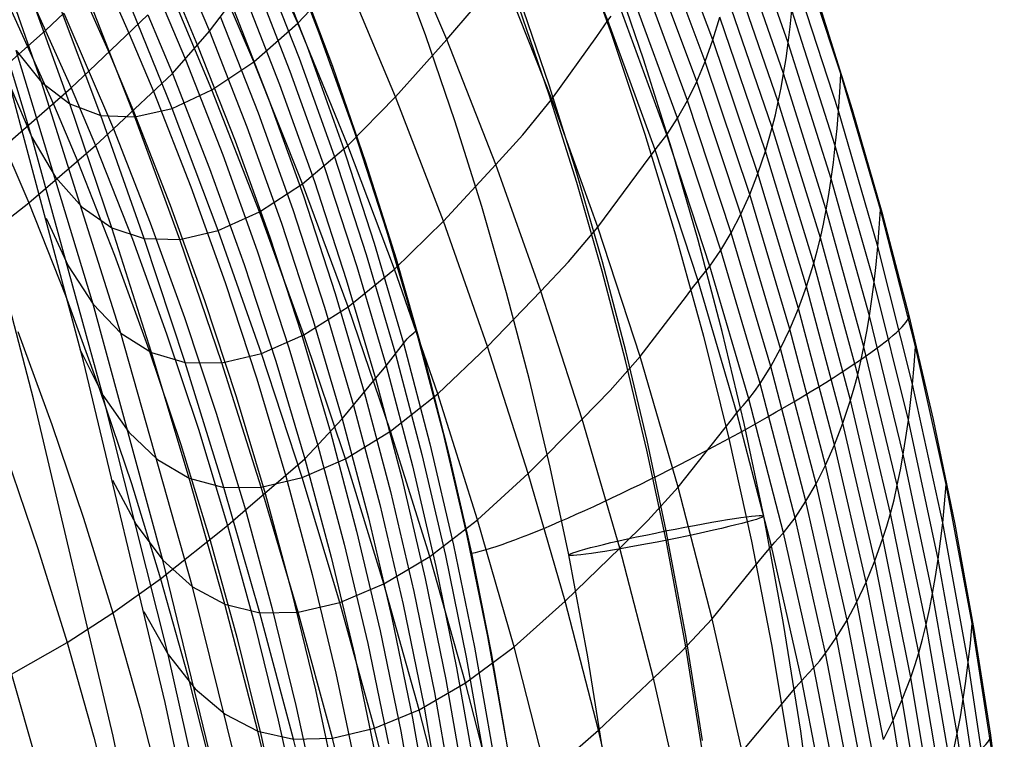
# Model space of a CAD drawing. Extents: x -919 to -345, y -585 to -19.
# Tile 86 of 123: x -397 to -347, y -287 to -251. Entities that reach past the tile are written whole.
import ezdxf

# ---------------------------------------------------------------- set-up
doc = ezdxf.new("R2010")
doc.units = 0
doc.layers.add('SCHIUMATO', color=84, linetype='CONTINUOUS')
doc.layers.add('TELAIO', color=3, linetype='CONTINUOUS')

msp = doc.modelspace()

# ---------------------------------------------------------------- linework, layer by layer
at = {"layer": 'SCHIUMATO'}
for p, q in [((-395.487, -254.375, 10.836), (-399.881, -241.877, 10.986)), ((-395.979, -257.152, -20.56), (-399.872, -244.271, -20.401)), ((-366.982, -251.283, 183.13), (-369.563, -244.855, 183.318)), ((-382.593, -251.418, 121.172), (-385.281, -245.342, 121.264)), ((-361.703, -252.256, 197.205), (-364.192, -245.611, 197.593)), ((-357.915, -252.406, 208.888), (-360.306, -245.656, 209.254)), ((-375.094, -252.229, 152.345), (-377.747, -246.01, 152.483)), ((-362.093, -253.335, 194.803), (-364.559, -246.708, 195.176)), ((-383.441, -247, 220.324), (-381.526, -251.899, 220.084)), ((-368.602, -246.99, 228.175), (-366.796, -251.97, 227.951)), ((-358.141, -253.947, 206.491), (-360.506, -247.185, 206.865)), ((-355.271, -253.969, 215.471), (-357.512, -247.193, 215.835)), ((-384.802, -253.354, 105.41), (-387.416, -247.287, 105.478)), ((-384.027, -247.701, 217.172), (-382.121, -252.578, 216.947)), ((-362.518, -254.348, 192.41), (-364.963, -247.741, 192.762)), ((-386.906, -254.772, 89.572), (-389.445, -248.703, 89.613)), ((-384.425, -248.321, 213.971), (-382.52, -253.18, 213.755)), ((-358.41, -255.367, 204.073), (-360.748, -248.603, 204.454)), ((-396.582, -248.905, 173.782), (-393.99, -254.661, 173.76)), ((-392.358, -249.028, 185.833), (-391.071, -251.948, 185.779)), ((-388.288, -248.851, 198.648), (-387.038, -251.822, 198.547)), ((-384.884, -248.976, 210.785), (-382.982, -253.82, 210.573)), ((-382.648, -248.814, 220.206), (-380.847, -253.583, 219.974)), ((-382.593, -251.418, 121.172), (-380.256, -248.947, 136.882)), ((-377.669, -255.123, 136.772), (-380.256, -248.947, 136.882)), ((-369.804, -255.24, 167.741), (-372.324, -248.877, 167.915)), ((-362.982, -255.298, 190.029), (-365.406, -248.713, 190.351)), ((-355.382, -255.815, 213.212), (-357.599, -249.012, 213.571)), ((-394.066, -255.464, 26.561), (-396.292, -249.261, 26.625)), ((-388.909, -255.697, 73.811), (-391.369, -249.613, 73.858)), ((-388.875, -249.567, 195.686), (-387.628, -252.533, 195.598)), ((-387.038, -251.822, 198.547), (-385.4, -249.672, 207.617)), ((-385.4, -249.672, 207.617), (-383.504, -254.504, 207.403)), ((-363.484, -256.196, 187.658), (-365.89, -249.635, 187.944)), ((-397.467, -249.742, 169.741), (-394.879, -255.484, 169.726)), ((-392.501, -256.051, 42.289), (-394.805, -249.899, 42.348)), ((-393.365, -249.996, 181.821), (-392.088, -252.903, 181.788)), ((-390.784, -256.13, 58.028), (-393.166, -250.018, 58.081)), ((-358.718, -256.658, 201.648), (-361.031, -249.903, 202.033)), ((-389.491, -250.28, 192.735), (-388.247, -253.241, 192.654)), ((-385.943, -250.398, 204.46), (-384.055, -255.223, 204.241)), ((-364.027, -257.028, 185.294), (-366.415, -250.492, 185.535)), ((-356.311, -250.622, 215.655), (-354.69, -255.749, 215.377)), ((-395.262, -251.772, 173.77), (-394.361, -250.915, 177.81)), ((-394.361, -250.915, 177.81), (-391.865, -256.73, 177.773)), ((-393.088, -253.812, 177.792), (-390.136, -250.988, 189.795)), ((-390.136, -250.988, 189.795), (-388.898, -253.945, 189.717)), ((-386.478, -251.108, 201.5), (-384.589, -255.923, 201.313)), ((-375.094, -252.229, 152.345), (-373.759, -250.693, 159.873)), ((-366.982, -251.283, 183.13), (-366.82, -251.059, 183.861)), ((-361.703, -252.256, 197.205), (-361.349, -251.111, 199.615)), ((-359.061, -257.851, 199.232), (-361.349, -251.111, 199.615)), ((-357.819, -251.593, 210.076), (-357.734, -250.755, 211.253)), ((-355.542, -257.581, 210.894), (-357.734, -250.755, 211.253)), ((-393.377, -268.416, -36.265), (-397.929, -251.353, -36.081)), ((-384.802, -253.354, 105.41), (-382.593, -251.418, 121.172)), ((-380.073, -257.567, 121.085), (-382.593, -251.418, 121.172)), ((-367.546, -252.086, 180.274), (-366.982, -251.283, 183.13)), ((-364.609, -257.791, 182.942), (-366.982, -251.283, 183.13)), ((-357.915, -252.406, 208.888), (-357.819, -251.593, 210.076)), ((-398.594, -254.714, 158.65), (-395.262, -251.772, 173.77)), ((-391.071, -251.948, 185.779), (-389.837, -254.891, 185.726)), ((-388.898, -253.945, 189.717), (-387.038, -251.822, 198.547)), ((-387.038, -251.822, 198.547), (-385.152, -256.628, 198.386)), ((-381.526, -251.899, 220.084), (-379.754, -256.852, 219.839)), ((-369.804, -255.24, 167.741), (-367.546, -252.086, 180.274)), ((-366.796, -251.97, 227.951), (-365.123, -256.995, 227.723)), ((-387.628, -252.533, 195.598), (-385.744, -257.33, 195.458)), ((-382.121, -252.578, 216.947), (-380.36, -257.508, 216.716)), ((-377.669, -255.123, 136.772), (-375.094, -252.229, 152.345)), ((-372.631, -258.525, 152.208), (-375.094, -252.229, 152.345)), ((-362.093, -253.335, 194.803), (-361.703, -252.256, 197.205)), ((-359.438, -258.978, 196.83), (-361.703, -252.256, 197.205)), ((-358.023, -253.191, 207.693), (-357.915, -252.406, 208.888)), ((-355.749, -259.248, 208.526), (-357.915, -252.406, 208.888)), ((-396.761, -252.789, -4.836), (-395.487, -254.375, 10.836)), ((-392.891, -265.557, -4.962), (-396.761, -252.789, -4.836)), ((-392.088, -252.903, 181.788), (-390.862, -255.834, 181.756)), ((-395.887, -270.311, -43.504), (-400.304, -253.443, -43.404)), ((-388.247, -253.241, 192.654), (-386.367, -258.029, 192.53)), ((-386.906, -254.772, 89.572), (-384.802, -253.354, 105.41)), ((-382.348, -259.487, 105.348), (-384.802, -253.354, 105.41)), ((-382.52, -253.18, 213.755), (-380.761, -258.092, 213.534)), ((-380.847, -253.583, 219.974), (-379.18, -258.402, 219.736)), ((-362.518, -254.348, 192.41), (-362.093, -253.335, 194.803)), ((-359.849, -260.038, 194.443), (-362.093, -253.335, 194.803)), ((-358.141, -253.947, 206.491), (-358.023, -253.191, 207.693)), ((-393.99, -254.661, 173.76), (-393.088, -253.812, 177.792)), ((-391.865, -256.73, 177.773), (-388.898, -253.945, 189.717)), ((-388.898, -253.945, 189.717), (-387.025, -258.724, 189.6)), ((-382.982, -253.82, 210.573), (-381.226, -258.716, 210.358)), ((-358.27, -254.673, 205.284), (-358.141, -253.947, 206.491)), ((-356.002, -260.797, 206.124), (-358.141, -253.947, 206.491)), ((-355.321, -254.901, 214.349), (-355.271, -253.969, 215.471)), ((-353.275, -260.779, 215.099), (-355.271, -253.969, 215.471)), ((-395.487, -254.375, 10.836), (-394.066, -255.464, 26.561)), ((-391.49, -267.008, 10.723), (-395.487, -254.375, 10.836)), ((-383.504, -254.504, 207.403), (-381.754, -259.385, 207.193)), ((-362.982, -255.298, 190.029), (-362.518, -254.348, 192.41)), ((-360.295, -261.029, 192.07), (-362.518, -254.348, 192.41)), ((-398.594, -254.714, 158.65), (-396.124, -260.458, 158.646)), ((-397.335, -257.576, 158.648), (-393.99, -254.661, 173.76)), ((-397.027, -254.66, -36.123), (-395.979, -257.152, -20.56)), ((-393.99, -254.661, 173.76), (-392.768, -257.571, 173.749)), ((-389.837, -254.891, 185.726), (-387.97, -259.651, 185.644)), ((-388.909, -255.697, 73.811), (-386.906, -254.772, 89.572)), ((-384.516, -260.901, 89.538), (-386.906, -254.772, 89.572)), ((-380.073, -257.567, 121.085), (-377.669, -255.123, 136.772)), ((-375.263, -261.37, 136.664), (-377.669, -255.123, 136.772)), ((-358.41, -255.367, 204.073), (-358.27, -254.673, 205.284)), ((-355.382, -255.815, 213.212), (-355.321, -254.901, 214.349)), ((-394.879, -255.484, 169.726), (-393.659, -258.387, 169.718)), ((-394.066, -255.464, 26.561), (-392.501, -256.051, 42.289)), ((-391.949, -261.707, 26.506), (-394.066, -255.464, 26.561)), ((-384.055, -255.223, 204.241), (-382.31, -260.095, 204.033)), ((-371.268, -257.022, 159.712), (-369.804, -255.24, 167.741)), ((-367.484, -261.679, 167.569), (-369.804, -255.24, 167.741)), ((-363.484, -256.196, 187.658), (-362.982, -255.298, 190.029)), ((-360.776, -261.957, 189.716), (-362.982, -255.298, 190.029)), ((-358.559, -256.028, 202.86), (-358.41, -255.367, 204.073)), ((-356.296, -262.215, 203.701), (-358.41, -255.367, 204.073)), ((-392.501, -256.051, 42.289), (-390.784, -256.13, 58.028)), ((-390.317, -262.248, 42.24), (-392.501, -256.051, 42.289)), ((-390.862, -255.834, 181.756), (-389.004, -260.575, 181.702)), ((-390.784, -256.13, 58.028), (-388.909, -255.697, 73.811)), ((-388.532, -262.293, 57.983), (-390.784, -256.13, 58.028)), ((-386.589, -261.836, 73.772), (-388.909, -255.697, 73.811)), ((-384.589, -255.923, 201.313), (-382.846, -260.785, 201.132)), ((-358.718, -256.658, 201.648), (-358.559, -256.028, 202.86)), ((-355.456, -256.709, 212.06), (-355.382, -255.815, 213.212)), ((-353.408, -262.654, 212.849), (-355.382, -255.815, 213.212)), ((-354.69, -255.749, 215.377), (-353.201, -260.917, 215.094)), ((-385.152, -256.628, 198.386), (-383.409, -261.481, 198.229)), ((-364.027, -257.028, 185.294), (-363.484, -256.196, 187.658)), ((-361.295, -262.831, 187.38), (-363.484, -256.196, 187.658)), ((-392.768, -257.571, 173.749), (-391.865, -256.73, 177.773)), ((-391.865, -256.73, 177.773), (-390.01, -261.453, 177.739)), ((-379.754, -256.852, 219.839), (-378.125, -261.854, 219.59)), ((-372.631, -258.525, 152.208), (-371.268, -257.022, 159.712)), ((-365.123, -256.995, 227.723), (-363.583, -262.062, 227.492)), ((-364.443, -257.574, 183.661), (-364.027, -257.028, 185.294)), ((-361.852, -263.637, 185.057), (-364.027, -257.028, 185.294)), ((-359.061, -257.851, 199.232), (-358.718, -256.658, 201.648)), ((-356.63, -263.494, 201.275), (-358.718, -256.658, 201.648)), ((-355.542, -257.581, 210.894), (-355.456, -256.709, 212.06)), ((-396.124, -260.458, 158.646), (-392.768, -257.571, 173.749)), ((-395.979, -257.152, -20.56), (-394.782, -259.16, -4.903)), ((-392.392, -270.124, -20.681), (-395.979, -257.152, -20.56)), ((-392.768, -257.571, 173.749), (-390.913, -262.28, 173.728)), ((-385.744, -257.33, 195.458), (-384.004, -262.173, 195.322)), ((-382.348, -259.487, 105.348), (-380.073, -257.567, 121.085)), ((-380.36, -257.508, 216.716), (-378.744, -262.486, 216.479)), ((-377.723, -263.783, 121.001), (-380.073, -257.567, 121.085)), ((-364.609, -257.791, 182.942), (-364.443, -257.574, 183.661)), ((-355.64, -258.428, 209.715), (-355.542, -257.581, 210.894)), ((-353.591, -264.445, 210.537), (-355.542, -257.581, 210.894)), ((-386.367, -258.029, 192.53), (-384.63, -262.862, 192.41)), ((-380.761, -258.092, 213.534), (-379.146, -263.052, 213.307)), ((-365.186, -258.576, 180.104), (-364.609, -257.791, 182.942)), ((-362.448, -264.372, 182.753), (-364.609, -257.791, 182.942)), ((-359.438, -258.978, 196.83), (-359.061, -257.851, 199.232)), ((-356.997, -264.668, 198.862), (-359.061, -257.851, 199.232)), ((-393.659, -258.387, 169.718), (-391.804, -263.083, 169.706)), ((-379.18, -258.402, 219.736), (-377.647, -263.266, 219.495)), ((-375.263, -261.37, 136.664), (-372.631, -258.525, 152.208)), ((-370.358, -264.893, 152.073), (-372.631, -258.525, 152.208)), ((-367.484, -261.679, 167.569), (-365.186, -258.576, 180.104)), ((-355.749, -259.248, 208.526), (-355.64, -258.428, 209.715)), ((-387.025, -258.724, 189.6), (-385.291, -263.547, 189.493)), ((-381.226, -258.716, 210.358), (-379.615, -263.659, 210.142)), ((-359.849, -260.038, 194.443), (-359.438, -258.978, 196.83)), ((-357.396, -265.775, 196.468), (-359.438, -258.978, 196.83)), ((-394.782, -259.16, -4.903), (-393.439, -260.675, 10.775)), ((-384.516, -260.901, 89.538), (-382.348, -259.487, 105.348)), ((-380.054, -265.684, 105.291), (-382.348, -259.487, 105.348)), ((-381.754, -259.385, 207.193), (-380.147, -264.314, 206.987)), ((-355.87, -260.038, 207.328), (-355.749, -259.248, 208.526)), ((-353.822, -266.132, 208.17), (-355.749, -259.248, 208.526)), ((-387.97, -259.651, 185.644), (-386.24, -264.457, 185.565)), ((-382.31, -260.095, 204.033), (-380.709, -265.012, 203.836)), ((-360.295, -261.029, 192.07), (-359.849, -260.038, 194.443)), ((-357.828, -266.813, 194.095), (-359.849, -260.038, 194.443)), ((-356.002, -260.797, 206.124), (-355.87, -260.038, 207.328)), ((-398.506, -262.294, 147.515), (-396.124, -260.458, 158.646)), ((-396.124, -260.458, 158.646), (-394.28, -265.12, 158.64)), ((-389.004, -260.575, 181.702), (-387.28, -265.364, 181.646)), ((-393.439, -260.675, 10.775), (-391.949, -261.707, 26.506)), ((-386.589, -261.836, 73.772), (-384.516, -260.901, 89.538)), ((-382.278, -267.089, 89.51), (-384.516, -260.901, 89.538)), ((-382.846, -260.785, 201.132), (-381.246, -265.692, 200.957)), ((-360.776, -261.957, 189.716), (-360.295, -261.029, 192.07)), ((-358.292, -267.781, 191.742), (-360.295, -261.029, 192.07)), ((-356.144, -261.523, 204.914), (-356.002, -260.797, 206.124)), ((-354.099, -267.691, 205.767), (-356.002, -260.797, 206.124)), ((-353.335, -261.725, 213.982), (-353.275, -260.779, 215.099)), ((-351.504, -267.672, 214.717), (-353.275, -260.779, 215.099)), ((-353.201, -260.917, 215.094), (-351.844, -266.122, 214.806)), ((-395.256, -261.225, -36.196), (-394.147, -263.627, -20.625)), ((-390.01, -261.453, 177.739), (-388.286, -266.223, 177.7)), ((-383.409, -261.481, 198.229), (-381.81, -266.378, 198.076)), ((-377.723, -263.783, 121.001), (-375.263, -261.37, 136.664)), ((-373.037, -267.686, 136.559), (-375.263, -261.37, 136.664)), ((-356.296, -262.215, 203.701), (-356.144, -261.523, 204.914)), ((-391.949, -261.707, 26.506), (-390.317, -262.248, 42.24)), ((-389.944, -267.986, 26.46), (-391.949, -261.707, 26.506)), ((-388.532, -262.293, 57.983), (-386.589, -261.836, 73.772)), ((-384.41, -268.029, 73.74), (-386.589, -261.836, 73.772)), ((-378.125, -261.854, 219.59), (-376.639, -266.901, 219.337)), ((-368.972, -263.425, 159.552), (-367.484, -261.679, 167.569)), ((-365.366, -268.187, 167.398), (-367.484, -261.679, 167.569)), ((-363.583, -262.062, 227.492), (-362.176, -267.167, 227.258)), ((-361.295, -262.831, 187.38), (-360.776, -261.957, 189.716)), ((-358.789, -268.684, 189.413), (-360.776, -261.957, 189.716)), ((-353.408, -262.654, 212.849), (-353.335, -261.725, 213.982)), ((-390.913, -262.28, 173.728), (-389.188, -267.037, 173.704)), ((-390.317, -262.248, 42.24), (-388.532, -262.293, 57.983)), ((-388.254, -268.487, 42.198), (-390.317, -262.248, 42.24)), ((-386.412, -268.502, 57.947), (-388.532, -262.293, 57.983)), ((-384.004, -262.173, 195.322), (-382.406, -267.061, 195.188)), ((-378.744, -262.486, 216.479), (-377.27, -267.51, 216.238)), ((-356.458, -262.871, 202.487), (-356.296, -262.215, 203.701)), ((-354.417, -269.11, 203.342), (-356.296, -262.215, 203.701)), ((-384.63, -262.862, 192.41), (-383.033, -267.74, 192.296)), ((-379.146, -263.052, 213.307), (-377.675, -268.058, 213.079)), ((-361.852, -263.637, 185.057), (-361.295, -262.831, 187.38)), ((-359.323, -269.533, 187.11), (-361.295, -262.831, 187.38)), ((-356.63, -263.494, 201.275), (-356.458, -262.871, 202.487)), ((-353.493, -263.561, 211.701), (-353.408, -262.654, 212.849)), ((-351.659, -269.573, 212.484), (-353.408, -262.654, 212.849)), ((-391.804, -263.083, 169.706), (-390.077, -267.825, 169.695)), ((-385.291, -263.547, 189.493), (-383.695, -268.414, 189.396)), ((-377.647, -263.266, 219.495), (-376.249, -268.17, 219.25)), ((-370.358, -264.893, 152.073), (-368.972, -263.425, 159.552)), ((-356.997, -264.668, 198.862), (-356.63, -263.494, 201.275)), ((-354.774, -270.378, 200.915), (-356.63, -263.494, 201.275)), ((-353.591, -264.445, 210.537), (-353.493, -263.561, 211.701)), ((-394.147, -263.627, -20.625), (-392.891, -265.557, -4.962)), ((-380.054, -265.684, 105.291), (-377.723, -263.783, 121.001)), ((-379.615, -263.659, 210.142), (-378.147, -268.647, 209.926)), ((-375.545, -270.063, 120.921), (-377.723, -263.783, 121.001)), ((-362.278, -264.162, 183.462), (-361.852, -263.637, 185.057)), ((-359.892, -270.312, 184.825), (-361.852, -263.637, 185.057)), ((-386.24, -264.457, 185.565), (-384.645, -269.308, 185.488)), ((-380.147, -264.314, 206.987), (-378.683, -269.286, 206.785)), ((-362.72, -264.723, 181.493), (-362.448, -264.372, 182.753)), ((-362.448, -264.372, 182.753), (-362.278, -264.162, 183.462)), ((-360.497, -271.019, 182.565), (-362.448, -264.372, 182.753)), ((-353.701, -265.303, 209.359), (-353.591, -264.445, 210.537)), ((-351.865, -271.387, 210.181), (-353.591, -264.445, 210.537)), ((-380.709, -265.012, 203.836), (-379.248, -269.972, 203.65)), ((-373.037, -267.686, 136.559), (-370.358, -264.893, 152.073)), ((-368.276, -271.327, 151.94), (-370.358, -264.893, 152.073)), ((-363.035, -265.139, 179.932), (-362.72, -264.723, 181.493)), ((-357.396, -265.775, 196.468), (-356.997, -264.668, 198.862)), ((-355.164, -271.535, 198.506), (-356.997, -264.668, 198.862)), ((-394.28, -265.12, 158.64), (-392.56, -269.828, 158.633)), ((-387.28, -265.364, 181.646), (-385.688, -270.198, 181.588)), ((-365.366, -268.187, 167.398), (-363.035, -265.139, 179.932)), ((-353.822, -266.132, 208.17), (-353.701, -265.303, 209.359)), ((-392.891, -265.557, -4.962), (-391.49, -267.008, 10.723)), ((-389.376, -278.43, -5.051), (-392.891, -265.557, -4.962)), ((-382.278, -267.089, 89.51), (-380.054, -265.684, 105.291)), ((-381.246, -265.692, 200.957), (-379.787, -270.643, 200.789)), ((-377.922, -271.938, 105.24), (-380.054, -265.684, 105.291)), ((-357.828, -266.813, 194.095), (-357.396, -265.775, 196.468)), ((-355.583, -272.623, 196.121), (-357.396, -265.775, 196.468)), ((-388.286, -266.223, 177.7), (-386.692, -271.04, 177.659)), ((-381.81, -266.378, 198.076), (-380.352, -271.32, 197.928)), ((-353.955, -266.928, 206.972), (-353.822, -266.132, 208.17)), ((-352.121, -273.089, 207.82), (-353.822, -266.132, 208.17)), ((-351.844, -266.122, 214.806), (-350.62, -271.359, 214.513)), ((-396.676, -266.926, 147.517), (-394.965, -271.602, 147.514)), ((-391.49, -267.008, 10.723), (-389.944, -267.986, 26.46)), ((-387.893, -279.763, 10.646), (-391.49, -267.008, 10.723)), ((-389.188, -267.037, 173.704), (-387.591, -271.837, 173.679)), ((-376.853, -267.07, 218.581), (-376.752, -266.987, 218.961)), ((-376.752, -266.987, 218.961), (-376.698, -266.945, 219.15)), ((-376.698, -266.945, 219.15), (-376.639, -266.901, 219.337)), ((-376.639, -266.901, 219.337), (-375.296, -271.989, 219.081)), ((-358.292, -267.781, 191.742), (-357.828, -266.813, 194.095)), ((-356.032, -273.641, 193.761), (-357.828, -266.813, 194.095)), ((-354.099, -267.691, 205.767), (-353.955, -266.928, 206.972)), ((-384.41, -268.029, 73.74), (-382.278, -267.089, 89.51)), ((-382.406, -267.061, 195.188), (-380.948, -271.993, 195.06)), ((-380.192, -273.329, 89.49), (-382.278, -267.089, 89.51)), ((-378.147, -268.647, 209.926), (-377.156, -267.37, 217.027)), ((-377.27, -267.51, 216.238), (-375.938, -272.574, 215.996)), ((-377.156, -267.37, 217.027), (-377.092, -267.298, 217.419)), ((-377.092, -267.298, 217.419), (-377.021, -267.225, 217.809)), ((-377.021, -267.225, 217.809), (-376.942, -267.149, 218.197)), ((-376.942, -267.149, 218.197), (-376.853, -267.07, 218.581)), ((-362.176, -267.167, 227.258), (-360.903, -272.307, 227.022)), ((-393.549, -267.806, -36.26), (-392.392, -270.124, -20.681)), ((-390.077, -267.825, 169.695), (-388.478, -272.611, 169.684)), ((-389.944, -267.986, 26.46), (-388.254, -268.487, 42.198)), ((-388.049, -274.301, 26.422), (-389.944, -267.986, 26.46)), ((-386.412, -268.502, 57.947), (-384.41, -268.029, 73.74)), ((-382.373, -274.27, 73.716), (-384.41, -268.029, 73.74)), ((-383.033, -267.74, 192.296), (-381.574, -272.661, 192.187)), ((-375.545, -270.063, 120.921), (-373.037, -267.686, 136.559)), ((-370.993, -274.063, 136.457), (-373.037, -267.686, 136.559)), ((-358.789, -268.684, 189.413), (-358.292, -267.781, 191.742)), ((-356.512, -274.587, 191.427), (-358.292, -267.781, 191.742)), ((-354.253, -268.42, 204.556), (-354.099, -267.691, 205.767)), ((-352.422, -274.656, 205.418), (-354.099, -267.691, 205.767)), ((-351.575, -268.632, 213.609), (-351.504, -267.672, 214.717)), ((-349.962, -274.621, 214.328), (-351.504, -267.672, 214.717)), ((-389.26, -285.59, -36.384), (-393.377, -268.416, -36.265)), ((-388.254, -268.487, 42.198), (-386.412, -268.502, 57.947)), ((-386.313, -274.765, 42.166), (-388.254, -268.487, 42.198)), ((-384.424, -274.756, 57.918), (-386.412, -268.502, 57.947)), ((-383.695, -268.414, 189.396), (-382.235, -273.323, 189.309)), ((-377.675, -268.058, 213.079), (-376.347, -273.104, 212.85)), ((-376.249, -268.17, 219.25), (-374.985, -273.111, 219.004)), ((-366.873, -269.895, 159.396), (-365.366, -268.187, 167.398)), ((-363.45, -274.756, 167.23), (-365.366, -268.187, 167.398)), ((-354.417, -269.11, 203.342), (-354.253, -268.42, 204.556)), ((-378.683, -269.286, 206.785), (-378.147, -268.647, 209.926)), ((-378.147, -268.647, 209.926), (-376.822, -273.676, 209.713)), ((-359.323, -269.533, 187.11), (-358.789, -268.684, 189.413)), ((-357.023, -275.467, 189.122), (-358.789, -268.684, 189.413)), ((-351.659, -269.573, 212.484), (-351.575, -268.632, 213.609)), ((-384.645, -269.308, 185.488), (-383.186, -274.204, 185.416)), ((-380.352, -271.32, 197.928), (-378.683, -269.286, 206.785)), ((-378.683, -269.286, 206.785), (-377.361, -274.299, 206.589)), ((-354.591, -269.762, 202.127), (-354.417, -269.11, 203.342)), ((-352.764, -276.073, 202.994), (-354.417, -269.11, 203.342)), ((-392.56, -269.828, 158.633), (-390.963, -274.578, 158.623)), ((-379.248, -269.972, 203.65), (-377.928, -274.973, 203.474)), ((-368.276, -271.327, 151.94), (-366.873, -269.895, 159.396)), ((-359.892, -270.312, 184.825), (-359.608, -269.941, 185.927)), ((-359.608, -269.941, 185.927), (-359.323, -269.533, 187.11)), ((-357.568, -276.292, 186.848), (-359.323, -269.533, 187.11)), ((-354.774, -270.378, 200.915), (-354.591, -269.762, 202.127)), ((-351.756, -270.492, 211.341), (-351.659, -269.573, 212.484)), ((-350.14, -276.547, 212.117), (-351.659, -269.573, 212.484)), ((-391.884, -287.282, -43.572), (-395.887, -270.311, -43.504)), ((-392.392, -270.124, -20.681), (-391.089, -271.981, -5.011)), ((-389.114, -283.178, -20.765), (-392.392, -270.124, -20.681)), ((-385.688, -270.198, 181.588), (-384.228, -275.077, 181.531)), ((-377.922, -271.938, 105.24), (-375.545, -270.063, 120.921)), ((-373.539, -276.4, 120.846), (-375.545, -270.063, 120.921)), ((-360.172, -270.641, 183.833), (-359.892, -270.312, 184.825)), ((-358.147, -277.045, 184.598), (-359.892, -270.312, 184.825)), ((-355.164, -271.535, 198.506), (-354.774, -270.378, 200.915)), ((-353.144, -277.327, 200.568), (-354.774, -270.378, 200.915)), ((-351.865, -271.387, 210.181), (-351.756, -270.492, 211.341)), ((-379.787, -270.643, 200.789), (-378.468, -275.635, 200.63)), ((-360.497, -271.019, 182.565), (-360.325, -270.816, 183.264)), ((-360.325, -270.816, 183.264), (-360.172, -270.641, 183.833)), ((-386.692, -271.04, 177.659), (-385.228, -275.901, 177.615)), ((-382.235, -273.323, 189.309), (-380.352, -271.32, 197.928)), ((-380.352, -271.32, 197.928), (-379.034, -276.304, 197.786)), ((-370.993, -274.063, 136.457), (-368.276, -271.327, 151.94)), ((-366.386, -277.82, 151.809), (-368.276, -271.327, 151.94)), ((-361.092, -271.766, 179.76), (-360.774, -271.36, 181.315)), ((-360.774, -271.36, 181.315), (-360.497, -271.019, 182.565)), ((-358.759, -277.725, 182.378), (-360.497, -271.019, 182.565)), ((-351.987, -272.254, 209.007), (-351.865, -271.387, 210.181)), ((-350.37, -278.381, 209.83), (-351.865, -271.387, 210.181)), ((-350.62, -271.359, 214.513), (-349.527, -276.625, 214.218)), ((-394.965, -271.602, 147.514), (-393.372, -276.321, 147.508)), ((-391.089, -271.981, -5.011), (-389.641, -273.371, 10.68)), ((-387.591, -271.837, 173.679), (-386.122, -276.681, 173.651)), ((-380.948, -271.993, 195.06), (-379.629, -276.967, 194.938)), ((-380.192, -273.329, 89.49), (-377.922, -271.938, 105.24)), ((-375.953, -278.246, 105.195), (-377.922, -271.938, 105.24)), ((-375.296, -271.989, 219.081), (-374.095, -277.112, 218.823)), ((-363.45, -274.756, 167.23), (-361.092, -271.766, 179.76)), ((-355.583, -272.623, 196.121), (-355.164, -271.535, 198.506)), ((-353.555, -278.463, 198.164), (-355.164, -271.535, 198.506)), ((-360.903, -272.307, 227.022), (-359.762, -277.476, 226.785)), ((-352.121, -273.089, 207.82), (-351.987, -272.254, 209.007)), ((-388.478, -272.611, 169.684), (-387.005, -277.438, 169.673)), ((-381.574, -272.661, 192.187), (-380.253, -277.624, 192.086)), ((-375.938, -272.574, 215.996), (-374.749, -277.674, 215.752)), ((-356.032, -273.641, 193.761), (-355.583, -272.623, 196.121)), ((-353.993, -279.53, 195.788), (-355.583, -272.623, 196.121)), ((-397.257, -273.145, 136.315), (-395.672, -277.839, 136.312)), ((-389.641, -273.371, 10.68), (-388.049, -274.301, 26.422)), ((-385.228, -275.901, 177.615), (-382.235, -273.323, 189.309)), ((-382.373, -274.27, 73.716), (-380.192, -273.329, 89.49)), ((-382.235, -273.323, 189.309), (-380.91, -278.275, 189.231)), ((-378.259, -279.62, 89.476), (-380.192, -273.329, 89.49)), ((-376.347, -273.104, 212.85), (-375.161, -278.188, 212.623)), ((-374.985, -273.111, 219.004), (-373.855, -278.084, 218.755)), ((-352.266, -273.891, 206.623), (-352.121, -273.089, 207.82)), ((-350.649, -280.099, 207.478), (-352.121, -273.089, 207.82)), ((-376.822, -273.676, 209.713), (-375.639, -278.743, 209.504)), ((-356.512, -274.587, 191.427), (-356.032, -273.641, 193.761)), ((-354.459, -280.526, 193.442), (-356.032, -273.641, 193.761)), ((-352.422, -274.656, 205.418), (-352.266, -273.891, 206.623)), ((-391.907, -274.405, -36.314), (-390.714, -276.641, -20.728)), ((-388.049, -274.301, 26.422), (-386.313, -274.765, 42.166)), ((-386.266, -280.649, 26.393), (-388.049, -274.301, 26.422)), ((-384.424, -274.756, 57.918), (-382.373, -274.27, 73.716)), ((-383.186, -274.204, 185.416), (-381.859, -279.142, 185.347)), ((-380.48, -280.557, 73.698), (-382.373, -274.27, 73.716)), ((-377.361, -274.299, 206.589), (-376.181, -279.351, 206.401)), ((-373.539, -276.4, 120.846), (-370.993, -274.063, 136.457)), ((-369.131, -280.497, 136.358), (-370.993, -274.063, 136.457)), ((-390.963, -274.578, 158.623), (-389.49, -279.368, 158.613)), ((-386.313, -274.765, 42.166), (-384.424, -274.756, 57.918)), ((-384.495, -281.081, 42.141), (-386.313, -274.765, 42.166)), ((-382.569, -281.052, 57.898), (-384.424, -274.756, 57.918)), ((-364.971, -276.425, 159.242), (-363.45, -274.756, 167.23)), ((-361.736, -281.382, 167.065), (-363.45, -274.756, 167.23)), ((-357.023, -275.467, 189.122), (-356.512, -274.587, 191.427)), ((-354.953, -281.448, 191.125), (-356.512, -274.587, 191.427)), ((-352.588, -275.385, 204.208), (-352.422, -274.656, 205.418)), ((-350.974, -281.672, 205.081), (-352.422, -274.656, 205.418)), ((-350.045, -275.593, 213.232), (-349.962, -274.621, 214.328)), ((-348.652, -281.617, 213.934), (-349.962, -274.621, 214.328)), ((-384.228, -275.077, 181.531), (-382.899, -279.999, 181.474)), ((-377.928, -274.973, 203.474), (-376.749, -280.012, 203.308)), ((-352.764, -276.073, 202.994), (-352.588, -275.385, 204.208)), ((-386.122, -276.681, 173.651), (-385.228, -275.901, 177.615)), ((-385.228, -275.901, 177.615), (-383.891, -280.803, 177.572)), ((-378.468, -275.635, 200.63), (-377.29, -280.665, 200.478)), ((-357.568, -276.292, 186.848), (-357.023, -275.467, 189.122)), ((-355.476, -282.303, 188.843), (-357.023, -275.467, 189.122)), ((-350.14, -276.547, 212.117), (-350.045, -275.593, 213.232)), ((-393.372, -276.321, 147.508), (-391.899, -281.078, 147.499)), ((-379.034, -276.304, 197.786), (-377.856, -281.326, 197.651)), ((-375.953, -278.246, 105.195), (-373.539, -276.4, 120.846)), ((-371.706, -282.79, 120.776), (-373.539, -276.4, 120.846)), ((-366.386, -277.82, 151.809), (-364.971, -276.425, 159.242)), ((-357.858, -276.687, 185.681), (-357.568, -276.292, 186.848)), ((-356.031, -283.103, 186.595), (-357.568, -276.292, 186.848)), ((-352.95, -276.718, 201.78), (-352.764, -276.073, 202.994)), ((-351.34, -283.084, 202.659), (-352.764, -276.073, 202.994)), ((-390.714, -276.641, -20.728), (-389.376, -278.43, -5.051)), ((-389.49, -279.368, 158.613), (-386.122, -276.681, 173.651)), ((-386.122, -276.681, 173.651), (-384.782, -281.565, 173.623)), ((-358.147, -277.045, 184.598), (-357.858, -276.687, 185.681)), ((-353.144, -277.327, 200.568), (-352.95, -276.718, 201.78)), ((-350.249, -277.477, 210.982), (-350.14, -276.547, 212.117)), ((-348.852, -283.567, 211.751), (-350.14, -276.547, 212.117)), ((-349.527, -276.625, 214.218), (-348.565, -281.916, 213.92)), ((-387.005, -277.438, 169.673), (-385.66, -282.304, 169.663)), ((-379.629, -276.967, 194.938), (-378.449, -281.979, 194.822)), ((-374.095, -277.112, 218.823), (-373.037, -282.267, 218.565)), ((-358.585, -277.529, 183.068), (-358.431, -277.36, 183.627)), ((-358.431, -277.36, 183.627), (-358.147, -277.045, 184.598)), ((-356.616, -283.83, 184.377), (-358.147, -277.045, 184.598)), ((-353.555, -278.463, 198.164), (-353.144, -277.327, 200.568)), ((-351.742, -284.323, 200.237), (-353.144, -277.327, 200.568)), ((-395.672, -277.839, 136.312), (-394.202, -282.57, 136.308)), ((-380.253, -277.624, 192.086), (-379.07, -282.626, 191.992)), ((-374.749, -277.674, 215.752), (-373.702, -282.809, 215.51)), ((-369.131, -280.497, 136.358), (-366.386, -277.82, 151.809)), ((-364.69, -284.367, 151.682), (-366.386, -277.82, 151.809)), ((-359.762, -277.476, 226.785), (-358.755, -282.673, 226.549)), ((-359.038, -278.056, 181.137), (-358.759, -277.725, 182.378)), ((-358.759, -277.725, 182.378), (-358.585, -277.529, 183.068)), ((-357.233, -284.482, 182.193), (-358.759, -277.725, 182.378)), ((-350.37, -278.381, 209.83), (-350.249, -277.477, 210.982)), ((-389.376, -278.43, -5.051), (-387.893, -279.763, 10.646)), ((-386.219, -291.396, -5.104), (-389.376, -278.43, -5.051)), ((-380.91, -278.275, 189.231), (-379.722, -283.264, 189.16)), ((-378.259, -279.62, 89.476), (-375.953, -278.246, 105.195)), ((-374.148, -284.604, 105.155), (-375.953, -278.246, 105.195)), ((-375.161, -278.188, 212.623), (-374.117, -283.306, 212.398)), ((-373.855, -278.084, 218.755), (-372.858, -283.086, 218.506)), ((-359.36, -278.452, 179.589), (-359.038, -278.056, 181.137)), ((-350.504, -279.257, 208.66), (-350.37, -278.381, 209.83)), ((-349.105, -285.421, 209.483), (-350.37, -278.381, 209.83)), ((-375.639, -278.743, 209.504), (-374.598, -283.846, 209.3)), ((-361.736, -281.382, 167.065), (-359.36, -278.452, 179.589)), ((-353.993, -279.53, 195.788), (-353.555, -278.463, 198.164)), ((-352.173, -285.438, 197.838), (-353.555, -278.463, 198.164)), ((-391.899, -281.078, 147.499), (-389.49, -279.368, 158.613)), ((-389.49, -279.368, 158.613), (-388.14, -284.195, 158.601)), ((-381.859, -279.142, 185.347), (-380.667, -284.117, 185.284)), ((-376.181, -279.351, 206.401), (-375.143, -284.439, 206.219)), ((-350.649, -280.099, 207.478), (-350.504, -279.257, 208.66)), ((-387.893, -279.763, 10.646), (-386.266, -280.649, 26.393)), ((-384.702, -292.628, 10.603), (-387.893, -279.763, 10.646)), ((-380.48, -280.557, 73.698), (-378.259, -279.62, 89.476)), ((-376.48, -285.957, 89.469), (-378.259, -279.62, 89.476)), ((-354.459, -280.526, 193.442), (-353.993, -279.53, 195.788)), ((-352.629, -286.482, 195.471), (-353.993, -279.53, 195.788)), ((-382.899, -279.999, 181.474), (-381.7, -284.958, 181.42)), ((-376.749, -280.012, 203.308), (-375.711, -285.086, 203.152)), ((-350.806, -280.904, 206.284), (-350.649, -280.099, 207.478)), ((-349.408, -287.152, 207.145), (-350.649, -280.099, 207.478)), ((-386.266, -280.649, 26.393), (-384.495, -281.081, 42.141)), ((-384.596, -287.028, 26.372), (-386.266, -280.649, 26.393)), ((-383.891, -280.803, 177.572), (-382.684, -285.742, 177.529)), ((-382.569, -281.052, 57.898), (-380.48, -280.557, 73.698)), ((-378.731, -286.886, 73.688), (-380.48, -280.557, 73.698)), ((-377.29, -280.665, 200.478), (-376.253, -285.731, 200.336)), ((-371.706, -282.79, 120.776), (-369.131, -280.497, 136.358)), ((-367.454, -286.982, 136.263), (-369.131, -280.497, 136.358)), ((-354.953, -281.448, 191.125), (-354.459, -280.526, 193.442)), ((-353.11, -287.455, 193.138), (-354.459, -280.526, 193.442)), ((-350.974, -281.672, 205.081), (-350.806, -280.904, 206.284)), ((-394.202, -282.57, 136.308), (-391.899, -281.078, 147.499)), ((-391.899, -281.078, 147.499), (-390.544, -285.871, 147.488)), ((-390.329, -281.019, -36.358), (-389.114, -283.178, -20.765)), ((-384.495, -281.081, 42.141), (-382.569, -281.052, 57.898)), ((-382.8, -287.432, 42.124), (-384.495, -281.081, 42.141)), ((-380.848, -287.386, 57.885), (-382.569, -281.052, 57.898)), ((-377.856, -281.326, 197.651), (-376.818, -286.382, 197.526)), ((-363.267, -283.01, 159.093), (-361.736, -281.382, 167.065)), ((-360.227, -288.055, 166.904), (-361.736, -281.382, 167.065)), ((-384.782, -281.565, 173.623), (-383.569, -286.485, 173.596)), ((-355.476, -282.303, 188.843), (-354.953, -281.448, 191.125)), ((-353.616, -288.353, 190.838), (-354.953, -281.448, 191.125)), ((-351.152, -282.4, 203.872), (-350.974, -281.672, 205.081)), ((-349.756, -288.73, 204.756), (-350.974, -281.672, 205.081)), ((-348.745, -282.602, 212.853), (-348.652, -281.617, 213.934)), ((-347.573, -288.653, 213.537), (-348.652, -281.617, 213.934)), ((-385.66, -282.304, 169.663), (-384.442, -287.204, 169.653)), ((-378.449, -281.979, 194.822), (-377.409, -287.025, 194.715)), ((-373.037, -282.267, 218.565), (-372.123, -287.449, 218.306)), ((-356.031, -283.103, 186.595), (-355.476, -282.303, 188.843)), ((-354.15, -289.183, 188.576), (-355.476, -282.303, 188.843)), ((-348.565, -281.916, 213.92), (-347.736, -287.231, 213.62)), ((-396.993, -284.158, 121.928), (-394.202, -282.57, 136.308)), ((-394.202, -282.57, 136.308), (-392.845, -287.335, 136.304)), ((-379.07, -282.626, 191.992), (-378.025, -287.66, 191.906)), ((-374.148, -284.604, 105.155), (-371.706, -282.79, 120.776)), ((-373.702, -282.809, 215.51), (-372.797, -287.972, 215.27)), ((-370.049, -289.228, 120.71), (-371.706, -282.79, 120.776)), ((-358.755, -282.673, 226.549), (-357.881, -287.893, 226.314)), ((-351.34, -283.084, 202.659), (-351.152, -282.4, 203.872)), ((-348.852, -283.567, 211.751), (-348.745, -282.602, 212.853)), ((-389.114, -283.178, -20.765), (-387.752, -284.902, -5.082)), ((-386.145, -296.308, -20.811), (-389.114, -283.178, -20.765)), ((-379.722, -283.264, 189.16), (-378.671, -288.285, 189.098)), ((-374.117, -283.306, 212.398), (-373.216, -288.456, 212.179)), ((-372.858, -283.086, 218.506), (-371.996, -288.114, 218.257)), ((-364.69, -284.367, 151.682), (-363.267, -283.01, 159.093)), ((-356.324, -283.485, 185.444), (-356.031, -283.103, 186.595)), ((-354.712, -289.957, 186.353), (-356.031, -283.103, 186.595)), ((-351.537, -283.723, 201.446), (-351.34, -283.084, 202.659)), ((-350.145, -290.138, 202.339), (-351.34, -283.084, 202.659)), ((-374.598, -283.846, 209.3), (-373.7, -288.981, 209.103)), ((-356.903, -284.131, 183.425), (-356.616, -283.83, 184.377)), ((-356.616, -283.83, 184.377), (-356.324, -283.485, 185.444)), ((-355.302, -290.659, 184.163), (-356.616, -283.83, 184.377)), ((-351.742, -284.323, 200.237), (-351.537, -283.723, 201.446)), ((-348.972, -284.508, 210.627), (-348.852, -283.567, 211.751)), ((-347.796, -290.627, 211.387), (-348.852, -283.567, 211.751)), ((-396.993, -284.158, 121.928), (-395.64, -288.898, 121.926)), ((-388.14, -284.195, 158.601), (-386.913, -289.055, 158.589)), ((-380.667, -284.117, 185.284), (-379.61, -289.124, 185.227)), ((-367.454, -286.982, 136.263), (-364.69, -284.367, 151.682)), ((-363.188, -290.962, 151.558), (-364.69, -284.367, 151.682)), ((-357.233, -284.482, 182.193), (-357.058, -284.293, 182.876)), ((-357.058, -284.293, 182.876), (-356.903, -284.131, 183.425)), ((-352.173, -285.438, 197.838), (-351.742, -284.323, 200.237)), ((-350.568, -291.36, 199.921), (-351.742, -284.323, 200.237)), ((-376.48, -285.957, 89.469), (-374.148, -284.604, 105.155)), ((-375.143, -284.439, 206.219), (-374.247, -289.559, 206.047)), ((-372.508, -291.007, 105.12), (-374.148, -284.604, 105.155)), ((-357.838, -285.19, 179.418), (-357.514, -284.803, 180.961)), ((-357.514, -284.803, 180.961), (-357.233, -284.482, 182.193)), ((-355.921, -291.283, 182.012), (-357.233, -284.482, 182.193)), ((-349.105, -285.421, 209.483), (-348.972, -284.508, 210.627)), ((-387.752, -284.902, -5.082), (-386.247, -286.183, 10.62)), ((-381.7, -284.958, 181.42), (-380.634, -289.947, 181.37)), ((-375.711, -285.086, 203.152), (-374.815, -290.193, 203.005)), ((-360.227, -288.055, 166.904), (-357.838, -285.19, 179.418)), ((-385.578, -302.866, -36.435), (-389.26, -285.59, -36.384)), ((-382.684, -285.742, 177.529), (-381.607, -290.712, 177.488)), ((-376.253, -285.731, 200.336), (-375.358, -290.828, 200.204)), ((-352.629, -286.482, 195.471), (-352.173, -285.438, 197.838)), ((-351.019, -292.452, 197.529), (-352.173, -285.438, 197.838)), ((-349.25, -286.304, 208.322), (-349.105, -285.421, 209.483)), ((-348.071, -292.502, 209.145), (-349.105, -285.421, 209.483)), ((-390.544, -285.871, 147.488), (-389.31, -290.697, 147.476)), ((-386.247, -286.183, 10.62), (-384.596, -287.028, 26.372)), ((-378.731, -286.886, 73.688), (-376.48, -285.957, 89.469)), ((-374.857, -292.336, 89.468), (-376.48, -285.957, 89.469)), ((-349.408, -287.152, 207.145), (-349.25, -286.304, 208.322)), ((-383.569, -286.485, 173.596), (-382.486, -291.435, 173.569)), ((-376.818, -286.382, 197.526), (-375.922, -291.468, 197.41)), ((-353.11, -287.455, 193.138), (-352.629, -286.482, 195.471)), ((-351.491, -293.473, 195.172), (-352.629, -286.482, 195.471)), ((-392.845, -287.335, 136.304), (-391.604, -292.132, 136.3)), ((-388.294, -304.348, -43.609), (-391.884, -287.282, -43.572)), ((-384.596, -287.028, 26.372), (-382.8, -287.432, 42.124)), ((-383.039, -293.436, 26.359), (-384.596, -287.028, 26.372)), ((-384.442, -287.204, 169.653), (-383.353, -292.135, 169.643)), ((-380.848, -287.386, 57.885), (-378.731, -286.886, 73.688)), ((-377.127, -293.254, 73.685), (-378.731, -286.886, 73.688)), ((-377.409, -287.025, 194.715), (-376.509, -292.099, 194.618)), ((-370.049, -289.228, 120.71), (-367.454, -286.982, 136.263)), ((-365.962, -293.513, 136.171), (-367.454, -286.982, 136.263)), ((-349.576, -287.961, 205.955), (-349.408, -287.152, 207.145)), ((-348.397, -294.247, 206.823), (-349.408, -287.152, 207.145)), ((-347.736, -287.231, 213.62), (-347.039, -292.564, 213.32)), ((-382.8, -287.432, 42.124), (-380.848, -287.386, 57.885)), ((-381.23, -293.815, 42.115), (-382.8, -287.432, 42.124)), ((-379.262, -293.756, 57.879), (-380.848, -287.386, 57.885))]:
    msp.add_line(p, q, dxfattribs=at)
at = {"layer": 'SCHIUMATO', "extrusion": (-0.460249, 0.881554, 0.105036)}
msp.add_arc((447.974, 220.812, -50.103), 12.923, 20.148, 177.8712, dxfattribs=at)
at = {"layer": 'SCHIUMATO', "extrusion": (-0.412111, 0.903597, 0.116946)}
msp.add_arc((448.702, 225.426, -91.254), 13.136, 20.4343, 178.1875, dxfattribs=at)
at = {"layer": 'TELAIO'}
for p, q in [((-376.15, -252.053, 216.164), (-377.712, -247.816, 216.362)), ((-365.188, -253.217, 216.121), (-366.725, -248.713, 216.333)), ((-369.934, -254.535, 211.048), (-371.431, -250.147, 211.254)), ((-369.945, -255.01, 221.036), (-371.443, -250.619, 221.243)), ((-374.691, -256.327, 215.963), (-376.15, -252.053, 216.164)), ((-363.761, -257.757, 215.907), (-365.188, -253.217, 216.121)), ((-368.543, -258.958, 210.839), (-369.934, -254.535, 211.048)), ((-368.554, -259.435, 220.827), (-369.945, -255.01, 221.036)), ((-373.336, -260.636, 215.759), (-374.691, -256.327, 215.963)), ((-362.443, -262.329, 215.69), (-363.761, -257.757, 215.907)), ((-367.259, -263.414, 210.627), (-368.543, -258.958, 210.839)), ((-367.269, -263.892, 220.616), (-368.554, -259.435, 220.827)), ((-372.085, -264.977, 215.553), (-373.336, -260.636, 215.759)), ((-361.235, -266.93, 215.471), (-362.443, -262.329, 215.69)), ((-366.081, -267.9, 210.414), (-367.259, -263.414, 210.627)), ((-366.092, -268.378, 220.402), (-367.269, -263.892, 220.616)), ((-370.938, -269.348, 215.345), (-372.085, -264.977, 215.553)), ((-360.136, -271.559, 215.251), (-361.235, -266.93, 215.471)), ((-365.01, -272.413, 210.199), (-366.081, -267.9, 210.414)), ((-365.02, -272.89, 220.188), (-366.092, -268.378, 220.402)), ((-369.894, -273.744, 215.136), (-370.938, -269.348, 215.345)), ((-359.147, -276.212, 215.029), (-360.136, -271.559, 215.251)), ((-364.045, -276.95, 209.983), (-365.01, -272.413, 210.199)), ((-364.055, -277.426, 219.972), (-365.02, -272.89, 220.188)), ((-368.954, -278.165, 214.926), (-369.894, -273.744, 215.136)), ((-358.141, -281.607, 214.773), (-359.147, -276.212, 215.029)), ((-363.074, -282.686, 219.723), (-364.055, -277.426, 219.972)), ((-363.065, -282.213, 209.734), (-364.045, -276.95, 209.983)), ((-367.998, -283.292, 214.684), (-368.954, -278.165, 214.926)), ((-357.282, -287.025, 214.517), (-358.141, -281.607, 214.773)), ((-362.226, -287.5, 209.485), (-363.065, -282.213, 209.734)), ((-362.236, -287.969, 219.474), (-363.074, -282.686, 219.723)), ((-367.18, -288.445, 214.442), (-367.998, -283.292, 214.684)), ((-356.57, -292.46, 214.263), (-357.282, -287.025, 214.517))]:
    msp.add_line(p, q, dxfattribs=at)
at = {"layer": 'TELAIO', "extrusion": (-0.195588, 0.979586, 0.046449)}
msp.add_circle((411.277, 224.061, -190.34), 5, dxfattribs=at)

doc.saveas('drawing.dxf')
